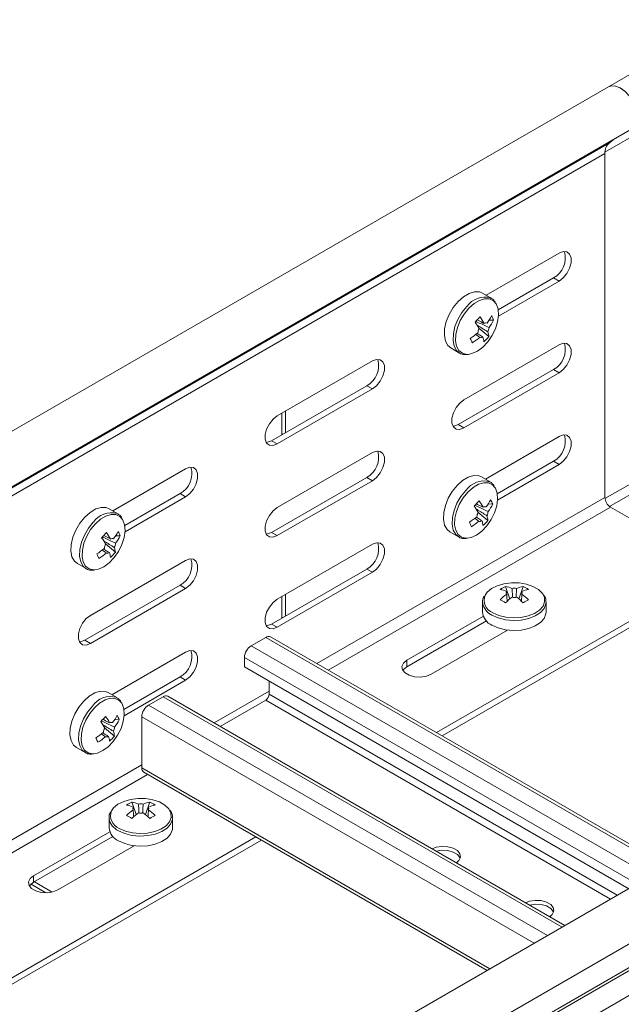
# Model space of a CAD drawing. Header units: millimetres. Extents: x -6 to 5206, y -8403 to -276.
# Tile 4 of 65: x 681 to 795, y -7216 to -7030. Entities that reach past the tile are written whole.
import ezdxf

# ---------------------------------------------------------------- set-up
doc = ezdxf.new("R2010")
doc.units = ezdxf.units.MM

msp = doc.modelspace()

# ---------------------------------------------------------------- linework, layer by layer
at = {"color": 7, "linetype": 'Continuous', "lineweight": 15}
for p, q in [((2058.54, -6311.97), (792.82, -7042.66)), ((792.82, -7042.66), (406.03, -7265.95)), ((410.58, -7273.83), (797.37, -7050.54)), ((406.23, -7276.53), (793.02, -7053.25)), ((406.47, -7276.38), (793.26, -7053.09)), ((793.26, -7053.09), (793.02, -7053.25)), ((405.36, -7278.56), (792.14, -7055.27)), ((792.14, -7055.27), (792.14, -7120.38)), ((769.68, -7082.11), (783.48, -7074.15)), ((771.95, -7084.88), (782.42, -7078.84)), ((783.48, -7079.45), (772, -7086.08)), ((782.42, -7078.84), (783.48, -7079.45)), ((770.62, -7082.66), (768.98, -7081.71)), ((770.62, -7082.66), (770.53, -7082.61)), ((771.08, -7086.86), (770.24, -7086.81)), ((770.17, -7089.93), (768.29, -7088.36)), ((762.98, -7092.1), (764.63, -7093.05)), ((765.45, -7101.91), (783.48, -7091.5)), ((730.09, -7104.97), (748.13, -7094.56)), ((764.39, -7106.6), (782.42, -7096.19)), ((782.42, -7096.19), (783.48, -7096.81)), ((783.48, -7096.81), (765.45, -7107.21)), ((729.03, -7109.66), (747.07, -7099.25)), ((748.13, -7099.86), (730.09, -7110.27)), ((747.07, -7099.25), (748.13, -7099.86)), ((730.98, -7108.33), (730.98, -7104.46)), ((731.69, -7108.13), (731.69, -7104.05)), ((764.39, -7106.6), (765.45, -7107.21)), ((730.97, -7108.54), (730.98, -7108.33)), ((769.51, -7116.92), (783.48, -7108.85)), ((729.03, -7109.66), (730.09, -7110.27)), ((730.09, -7122.32), (748.13, -7111.91)), ((698.97, -7122.93), (712.77, -7114.97)), ((771.78, -7119.69), (782.42, -7113.54)), ((783.48, -7114.16), (771.83, -7120.88)), ((782.42, -7113.54), (783.48, -7114.16)), ((729.03, -7127.01), (747.07, -7116.6)), ((747.07, -7116.6), (748.13, -7117.22)), ((770.45, -7117.46), (768.8, -7116.51)), ((748.13, -7117.22), (730.09, -7127.62)), ((770.45, -7117.46), (770.36, -7117.41)), ((926.22, -7119.67), (539.43, -7342.95)), ((701.24, -7125.7), (711.71, -7119.66)), ((712.77, -7120.27), (701.29, -7126.9)), ((711.71, -7119.66), (712.77, -7120.27)), ((699.91, -7123.48), (698.27, -7122.53)), ((770.9, -7121.67), (770.06, -7121.62)), ((793.2, -7122.22), (813.71, -7134.06)), ((699.91, -7123.48), (699.82, -7123.43)), ((769.99, -7124.74), (768.11, -7123.16)), ((544.18, -7350.7), (930.97, -7127.41)), ((700.37, -7127.68), (699.52, -7127.63)), ((729.03, -7127.01), (730.09, -7127.62)), ((762.8, -7126.9), (764.45, -7127.85)), ((699.46, -7130.75), (697.58, -7129.18)), ((730.09, -7139.67), (748.13, -7129.26)), ((544.31, -7355.1), (931.09, -7131.82)), ((544.55, -7355.54), (931.34, -7132.25)), ((692.27, -7132.92), (693.91, -7133.87)), ((694.74, -7142.73), (712.77, -7132.32)), ((729.03, -7144.36), (747.07, -7133.95)), ((748.13, -7134.57), (730.09, -7144.98)), ((747.07, -7133.95), (748.13, -7134.57)), ((760.24, -7164.92), (813.71, -7134.06)), ((761.31, -7165.54), (813.71, -7135.28)), ((545.67, -7359.62), (932.5, -7136.3)), ((693.68, -7147.42), (711.71, -7137.01)), ((711.71, -7137.01), (712.77, -7137.63)), ((773.31, -7137.23), (774.13, -7139.62)), ((776.68, -7137.23), (775.86, -7139.62)), ((712.77, -7137.63), (694.74, -7148.03)), ((730.98, -7143.04), (730.98, -7139.16)), ((731.69, -7142.83), (731.69, -7138.75)), ((773.55, -7138.2), (773.57, -7138.51)), ((769, -7140.22), (769, -7142.12)), ((781, -7142.12), (781, -7140.22)), ((730.97, -7143.24), (730.98, -7143.04)), ((769.13, -7142.85), (754.67, -7151.2)), ((729.03, -7144.36), (730.09, -7144.98)), ((754.67, -7152.43), (769.7, -7143.75)), ((804.03, -7190.2), (728.84, -7146.79)), ((759.26, -7153.86), (773.73, -7145.51)), ((773.34, -7145.45), (773.58, -7145.59)), ((693.68, -7147.42), (694.74, -7148.03)), ((725.18, -7148.47), (727.94, -7146.88)), ((698.8, -7157.74), (712.77, -7149.67)), ((723.91, -7152.48), (723.91, -7150.68)), ((754.67, -7152.43), (754.67, -7151.2)), ((796.65, -7194.47), (723.91, -7152.48)), ((701.07, -7160.51), (711.71, -7154.36)), ((712.77, -7154.98), (701.12, -7161.71)), ((711.71, -7154.36), (712.77, -7154.98)), ((728.57, -7155.17), (728.57, -7157.65)), ((699.74, -7158.28), (698.09, -7157.33)), ((699.74, -7158.28), (699.64, -7158.23)), ((705.74, -7159.7), (708.49, -7158.11)), ((784.59, -7201.43), (709.39, -7158.02)), ((727.94, -7158.75), (719.3, -7163.74)), ((700.19, -7162.49), (699.35, -7162.44)), ((704.46, -7171.57), (704.46, -7161.9)), ((699.28, -7165.56), (697.4, -7163.98)), ((692.09, -7167.72), (693.74, -7168.67)), ((704.84, -7172.4), (769.86, -7209.93)), ((702.6, -7178.05), (703.42, -7180.44)), ((705.97, -7178.05), (705.15, -7180.44)), ((702.84, -7179.02), (702.86, -7179.33)), ((698.29, -7181.04), (698.29, -7182.94)), ((710.29, -7182.94), (710.29, -7181.04)), ((698.42, -7183.67), (683.96, -7192.02)), ((551.65, -7285.34), (726.07, -7184.65)), ((552.71, -7285.96), (727.13, -7185.27)), ((683.96, -7193.25), (698.99, -7184.57)), ((688.55, -7194.68), (703.02, -7186.33)), ((702.63, -7186.27), (702.87, -7186.41)), ((683.96, -7193.25), (683.96, -7192.02)), ((687.49, -7195.09), (684.13, -7193.15)), ((686.32, -7195.23), (683.49, -7193.59))]:
    msp.add_line(p, q, dxfattribs=at)
at = {"color": 8, "linetype": 'Continuous', "lineweight": 15}
for p, q in [((792.15, -7055.02), (2057.65, -6324.46)), ((792.16, -7120.62), (899.62, -7058.58)), ((793.01, -7122.09), (899.72, -7060.48)), ((731.16, -7108.44), (730.98, -7108.33)), ((737.62, -7151.86), (792.14, -7120.38)), ((739.74, -7153.09), (793.2, -7122.22)), ((731.16, -7143.14), (730.98, -7143.04)), ((800.75, -7192.1), (725.18, -7148.47)), ((803.5, -7190.51), (727.94, -7146.88)), ((798.2, -7193.57), (723.91, -7150.68)), ((718.17, -7163.09), (728.57, -7157.08)), ((794.49, -7195.71), (728.57, -7157.65)), ((781.3, -7203.32), (705.74, -7159.7)), ((784.06, -7201.73), (708.49, -7158.11)), ((793.22, -7196.44), (727.94, -7158.75)), ((778.76, -7204.79), (704.46, -7161.9)), ((529.02, -7272.28), (704.46, -7171)), ((531.14, -7273.51), (705.56, -7172.82)), ((770.38, -7209.63), (704.46, -7171.57))]:
    msp.add_line(p, q, dxfattribs=at)
at = {"color": 7, "linetype": 'Continuous', "lineweight": 15, "flags": 128}
for points in [[(797.37, -7050.54), (797.58, -7050.4), (798.05, -7049.77), (798.29, -7048.9), (798.27, -7047.85), (798, -7046.69), (797.51, -7045.53), (796.82, -7044.45), (795.99, -7043.54), (795.09, -7042.88), (794.19, -7042.51), (793.37, -7042.47), (792.82, -7042.66)], [(797.37, -7050.54), (797.65, -7050.33), (798.09, -7049.68), (798.3, -7048.79), (798.26, -7047.73), (797.97, -7046.58), (797.45, -7045.43), (796.76, -7044.37), (795.93, -7043.49), (795.03, -7042.85), (794.15, -7042.5), (793.33, -7042.47), (792.82, -7042.66)], [(793.77, -7052.62), (793.7, -7052.71), (793.26, -7053.09)], [(783.48, -7074.15), (784.27, -7073.85), (784.96, -7073.91), (785.47, -7074.32), (785.74, -7075.03), (785.74, -7075.95), (785.47, -7076.98), (784.96, -7077.98), (784.27, -7078.84), (783.48, -7079.45)], [(768.98, -7081.71), (768.42, -7081.49), (767.48, -7081.45), (766.45, -7081.76), (765.39, -7082.39), (764.36, -7083.31)], [(764.36, -7083.31), (763.44, -7084.45), (762.67, -7085.75), (762.12, -7087.11), (761.8, -7088.47), (761.75, -7089.72), (761.97, -7090.8), (762.43, -7091.64), (762.98, -7092.1)], [(766.28, -7093.3), (766.98, -7093.17), (768, -7092.71), (769.01, -7091.96), (769.96, -7090.96), (770.77, -7089.78), (771.41, -7088.49), (771.84, -7087.17), (772.01, -7085.9), (771.93, -7084.77), (771.6, -7083.85), (771.54, -7083.74)], [(783.48, -7091.5), (784.27, -7091.2), (784.96, -7091.27), (785.47, -7091.68), (785.74, -7092.38), (785.74, -7093.31), (785.47, -7094.33), (784.96, -7095.33), (784.27, -7096.19), (783.48, -7096.81)], [(748.13, -7094.56), (748.91, -7094.26), (749.6, -7094.32), (750.12, -7094.73), (750.39, -7095.44), (750.39, -7096.36), (750.12, -7097.39), (749.6, -7098.39), (748.91, -7099.25), (748.13, -7099.86)], [(765.45, -7107.21), (764.66, -7107.51), (763.97, -7107.45), (763.46, -7107.04), (763.19, -7106.33), (763.19, -7105.41), (763.46, -7104.38), (763.97, -7103.38), (764.66, -7102.52), (765.45, -7101.91)], [(730.09, -7110.27), (729.31, -7110.57), (728.62, -7110.5), (728.1, -7110.09), (727.83, -7109.39), (727.83, -7108.46), (728.1, -7107.44), (728.62, -7106.44), (729.31, -7105.58), (730.09, -7104.97)], [(763.38, -7106.91), (763.6, -7106.9), (764.39, -7106.6)], [(783.48, -7108.85), (784.27, -7108.56), (784.96, -7108.62), (785.47, -7109.03), (785.74, -7109.74), (785.74, -7110.66), (785.47, -7111.68), (784.96, -7112.68), (784.27, -7113.54), (783.48, -7114.16)], [(728.03, -7109.97), (728.25, -7109.95), (729.03, -7109.66)], [(748.13, -7111.91), (748.91, -7111.61), (749.6, -7111.68), (750.12, -7112.09), (750.39, -7112.79), (750.39, -7113.72), (750.12, -7114.74), (749.6, -7115.74), (748.91, -7116.6), (748.13, -7117.22)], [(712.77, -7114.97), (713.56, -7114.67), (714.25, -7114.73), (714.76, -7115.14), (715.03, -7115.85), (715.03, -7116.77), (714.76, -7117.8), (714.25, -7118.8), (713.56, -7119.66), (712.77, -7120.27)], [(768.8, -7116.51), (768.25, -7116.29), (767.31, -7116.26), (766.27, -7116.57), (765.21, -7117.2), (764.18, -7118.12)], [(764.18, -7118.12), (763.26, -7119.26), (762.5, -7120.55), (761.94, -7121.92), (761.63, -7123.27), (761.57, -7124.53), (761.79, -7125.61), (762.26, -7126.44), (762.8, -7126.9)], [(766.1, -7128.1), (766.8, -7127.97), (767.82, -7127.51), (768.83, -7126.76), (769.78, -7125.77), (770.6, -7124.59), (771.24, -7123.3), (771.66, -7121.98), (771.84, -7120.71), (771.76, -7119.58), (771.43, -7118.65), (771.37, -7118.55)], [(698.27, -7122.53), (697.71, -7122.31), (696.77, -7122.27), (695.74, -7122.58), (694.68, -7123.22), (693.65, -7124.13)], [(730.09, -7127.62), (729.31, -7127.92), (728.62, -7127.86), (728.1, -7127.45), (727.83, -7126.74), (727.83, -7125.82), (728.1, -7124.79), (728.62, -7123.79), (729.31, -7122.93), (730.09, -7122.32)], [(693.65, -7124.13), (692.73, -7125.27), (691.96, -7126.57), (691.4, -7127.93), (691.09, -7129.29), (691.04, -7130.55), (691.25, -7131.62), (691.72, -7132.46), (692.27, -7132.92)], [(695.57, -7134.12), (696.27, -7133.99), (697.29, -7133.53), (698.3, -7132.78), (699.24, -7131.78), (700.06, -7130.6), (700.7, -7129.31), (701.13, -7127.99), (701.3, -7126.73), (701.22, -7125.59), (700.89, -7124.67), (700.83, -7124.56)], [(728.03, -7127.33), (728.25, -7127.31), (729.03, -7127.01)], [(748.13, -7129.26), (748.91, -7128.97), (749.6, -7129.03), (750.12, -7129.44), (750.39, -7130.15), (750.39, -7131.07), (750.12, -7132.09), (749.6, -7133.09), (748.91, -7133.95), (748.13, -7134.57)], [(712.77, -7132.32), (713.56, -7132.02), (714.25, -7132.09), (714.76, -7132.5), (715.03, -7133.2), (715.03, -7134.13), (714.76, -7135.15), (714.25, -7136.15), (713.56, -7137.01), (712.77, -7137.63)], [(780.37, -7138.64), (780.29, -7138.54), (779.56, -7137.82), (778.53, -7137.23), (777.29, -7136.8), (775.9, -7136.57), (774.45, -7136.54), (773.04, -7136.73), (771.75, -7137.11), (770.67, -7137.66), (769.85, -7138.35), (769.46, -7138.91)], [(730.09, -7144.98), (729.31, -7145.27), (728.62, -7145.21), (728.1, -7144.8), (727.83, -7144.09), (727.83, -7143.17), (728.1, -7142.14), (728.62, -7141.14), (729.31, -7140.28), (730.09, -7139.67)], [(769, -7140.22), (769, -7140.33), (769, -7140.4)], [(694.74, -7148.03), (693.95, -7148.33), (693.26, -7148.27), (692.75, -7147.86), (692.48, -7147.15), (692.48, -7146.23), (692.75, -7145.2), (693.26, -7144.2), (693.95, -7143.34), (694.74, -7142.73)], [(770.75, -7144.57), (771.94, -7145.1), (773.32, -7145.45), (774.81, -7145.58), (776.31, -7145.5), (777.72, -7145.21), (778.96, -7144.72), (779.96, -7144.07), (780.64, -7143.29), (780.97, -7142.45), (781, -7142.12)], [(728.03, -7144.68), (728.25, -7144.66), (729.03, -7144.36)], [(692.67, -7147.74), (692.89, -7147.72), (693.68, -7147.42)], [(712.77, -7149.67), (713.56, -7149.38), (714.25, -7149.44), (714.76, -7149.85), (715.03, -7150.56), (715.03, -7151.48), (714.76, -7152.5), (714.25, -7153.5), (713.56, -7154.36), (712.77, -7154.98)], [(754.67, -7151.2), (754.02, -7151.74), (753.73, -7152.37), (753.83, -7153.02), (754.3, -7153.61), (755.1, -7154.07), (756.12, -7154.34), (757.25, -7154.4), (758.34, -7154.23), (759.26, -7153.86)], [(753.89, -7153.14), (754.02, -7152.96), (754.67, -7152.43)], [(698.09, -7157.33), (697.54, -7157.11), (696.6, -7157.08), (695.56, -7157.39), (694.5, -7158.02), (693.47, -7158.94)], [(693.47, -7158.94), (692.55, -7160.08), (691.78, -7161.37), (691.23, -7162.74), (690.91, -7164.09), (690.86, -7165.35), (691.08, -7166.43), (691.55, -7167.26), (692.09, -7167.72)], [(695.39, -7168.92), (696.09, -7168.79), (697.11, -7168.33), (698.12, -7167.58), (699.07, -7166.59), (699.89, -7165.41), (700.53, -7164.12), (700.95, -7162.8), (701.13, -7161.53), (701.05, -7160.4), (700.72, -7159.47), (700.66, -7159.37)], [(709.66, -7179.46), (709.58, -7179.36), (708.85, -7178.64), (707.82, -7178.05), (706.58, -7177.62), (705.19, -7177.39), (703.74, -7177.37), (702.33, -7177.55), (701.04, -7177.93), (699.96, -7178.48), (699.14, -7179.17), (698.75, -7179.73)], [(698.29, -7181.04), (698.29, -7181.15), (698.29, -7181.22)], [(700.04, -7185.39), (701.23, -7185.92), (702.61, -7186.27), (704.1, -7186.4), (705.59, -7186.32), (707.01, -7186.03), (708.25, -7185.54), (709.25, -7184.89), (709.93, -7184.11), (710.26, -7183.27), (710.29, -7182.94)], [(764.02, -7189.56), (764.51, -7189.12), (764.8, -7188.49), (764.7, -7187.84), (764.22, -7187.25), (763.43, -7186.79), (762.4, -7186.52), (761.28, -7186.46), (760.19, -7186.63), (759.44, -7186.91)], [(764.75, -7188.7), (764.7, -7188.58), (764.22, -7187.99), (763.43, -7187.53), (762.4, -7187.25), (761.28, -7187.19), (760.21, -7187.36)], [(683.96, -7192.02), (683.31, -7192.56), (683.02, -7193.19), (683.12, -7193.84), (683.59, -7194.43), (684.39, -7194.89), (685.41, -7195.16), (686.54, -7195.22), (687.63, -7195.05), (688.55, -7194.68)], [(683.18, -7193.96), (683.31, -7193.78), (683.96, -7193.25)], [(781.7, -7199.76), (782.18, -7199.33), (782.48, -7198.7), (782.38, -7198.05), (781.9, -7197.46), (781.1, -7197), (780.08, -7196.72), (778.96, -7196.67), (777.87, -7196.83), (777.12, -7197.11)], [(782.43, -7198.9), (782.38, -7198.78), (781.9, -7198.19), (781.1, -7197.73), (780.08, -7197.46), (778.96, -7197.4), (777.89, -7197.56)]]:
    msp.add_lwpolyline(points, dxfattribs=at)
at = {"color": 8, "linetype": 'Continuous', "lineweight": 15, "flags": 128}
for points in [[(771.54, -7083.74), (771.04, -7083.18), (770.29, -7082.82), (769.38, -7082.79), (768.39, -7083.09), (767.37, -7083.7), (766.38, -7084.58)], [(766, -7084.26), (765.08, -7085.4), (764.32, -7086.7), (763.76, -7088.06), (763.45, -7089.42), (763.4, -7090.67), (763.61, -7091.75), (764.08, -7092.59), (764.67, -7093.07)], [(766.38, -7084.58), (765.49, -7085.67), (764.75, -7086.92), (764.22, -7088.24), (763.92, -7089.54), (763.87, -7090.75), (764.07, -7091.78), (764.52, -7092.59), (765.19, -7093.1), (766.02, -7093.3), (766.28, -7093.3)], [(771.37, -7118.55), (770.87, -7117.99), (770.11, -7117.63), (769.21, -7117.6), (768.21, -7117.89), (767.19, -7118.5), (766.2, -7119.38)], [(765.83, -7119.06), (764.9, -7120.21), (764.14, -7121.5), (763.58, -7122.87), (763.27, -7124.22), (763.22, -7125.48), (763.43, -7126.56), (763.9, -7127.39), (764.49, -7127.88)], [(766.2, -7119.38), (765.31, -7120.48), (764.58, -7121.72), (764.04, -7123.04), (763.74, -7124.34), (763.69, -7125.55), (763.9, -7126.59), (764.35, -7127.39), (765.01, -7127.91), (765.85, -7128.1), (766.1, -7128.1)], [(700.83, -7124.56), (700.33, -7124), (699.58, -7123.64), (698.67, -7123.61), (697.68, -7123.91), (696.65, -7124.52), (695.67, -7125.4)], [(695.29, -7125.08), (694.37, -7126.22), (693.61, -7127.52), (693.05, -7128.88), (692.74, -7130.24), (692.68, -7131.49), (692.9, -7132.57), (693.37, -7133.41), (693.95, -7133.89)], [(695.67, -7125.4), (694.78, -7126.49), (694.04, -7127.74), (693.51, -7129.06), (693.21, -7130.36), (693.16, -7131.57), (693.36, -7132.6), (693.81, -7133.41), (694.48, -7133.92), (695.31, -7134.12), (695.57, -7134.12)], [(770.92, -7142.22), (772.06, -7142.73), (773.39, -7143.06), (774.81, -7143.19), (776.26, -7143.11), (777.62, -7142.83), (778.81, -7142.36), (779.77, -7141.73), (780.43, -7140.99), (780.74, -7140.18), (780.7, -7139.34), (780.37, -7138.64)], [(770.75, -7142.67), (771.94, -7143.2), (773.32, -7143.55), (774.81, -7143.68), (776.31, -7143.6), (777.72, -7143.31), (778.96, -7142.82), (779.96, -7142.17), (780.64, -7141.4), (780.97, -7140.55), (781, -7140.2)], [(700.66, -7159.37), (700.15, -7158.81), (699.4, -7158.45), (698.5, -7158.42), (697.5, -7158.71), (696.48, -7159.32), (695.49, -7160.2)], [(695.12, -7159.88), (694.19, -7161.03), (693.43, -7162.32), (692.87, -7163.69), (692.56, -7165.04), (692.51, -7166.3), (692.72, -7167.38), (693.19, -7168.21), (693.78, -7168.7)], [(695.49, -7160.2), (694.6, -7161.3), (693.87, -7162.54), (693.33, -7163.86), (693.03, -7165.16), (692.98, -7166.37), (693.19, -7167.41), (693.64, -7168.21), (694.3, -7168.73), (695.14, -7168.92), (695.39, -7168.92)], [(700.2, -7183.04), (701.35, -7183.55), (702.68, -7183.88), (704.1, -7184.01), (705.54, -7183.93), (706.91, -7183.65), (708.1, -7183.18), (709.06, -7182.55), (709.72, -7181.81), (710.03, -7181), (709.99, -7180.16), (709.66, -7179.46)], [(700.04, -7183.49), (701.23, -7184.02), (702.61, -7184.37), (704.1, -7184.5), (705.59, -7184.42), (707.01, -7184.13), (708.25, -7183.64), (709.25, -7182.99), (709.93, -7182.22), (710.26, -7181.37), (710.29, -7181.02)]]:
    msp.add_lwpolyline(points, dxfattribs=at)
at = {"color": 7, "linetype": 'Continuous', "lineweight": 15}
for centre, radius, start, end in [((794.44, -7055.06), 2.3, 128.011, 185.256), ((780.37, -7075.07), 4.29, 298.461, 16.6994), ((753.32, -7072.77), 20.28, 314.6115, 318.4213), ((765.92, -7086.78), 1.78, 343.3433, 349.1762), ((755.34, -7095.28), 15.98, 29.3864, 34.5222), ((762.11, -7081.57), 9.67, 323.0383, 332.66), ((762.49, -7082.42), 9.67, 323.0383, 332.66), ((766.16, -7088.57), 5.21, 19.1396, 29.4035), ((754.41, -7096.26), 15.98, 29.3864, 34.5222), ((770.29, -7089.45), 2.21, 152.4333, 174.4003), ((769.61, -7088.11), 0.752, 72.8068, 118.3587), ((768.01, -7088.02), 2.21, 332.4333, 354.4003), ((759.95, -7079.6), 12.6, 302.1243, 310.1859), ((654.4, -7141.41), 123.36, 24.0549, 24.4882), ((760.34, -7080.45), 12.6, 302.1243, 310.1859), ((768.69, -7089.36), 0.752, 252.8068, 298.3587), ((765.19, -7091.31), 4.07, 5.689, 18.4933), ((763.13, -7084.18), 9.09, 312.2615, 320.7713), ((766.12, -7090.34), 4.07, 5.689, 18.4933), ((780.37, -7092.42), 4.29, 298.461, 16.6994), ((745.02, -7095.48), 4.29, 298.461, 16.6994), ((780.37, -7109.77), 4.29, 298.461, 16.6994), ((745.02, -7112.83), 4.29, 298.461, 16.6994), ((709.66, -7115.89), 4.29, 298.461, 16.6994), ((794.45, -7120.28), 2.31, 182.6055, 237.3945), ((753.15, -7107.57), 20.28, 314.6115, 318.4213), ((754.23, -7131.07), 15.98, 29.3864, 34.5222), ((765.74, -7121.58), 1.78, 343.3433, 349.1762), ((755.16, -7130.09), 15.98, 29.3864, 34.5222), ((769.44, -7122.91), 0.752, 72.8068, 118.3587), ((761.93, -7116.38), 9.67, 323.0383, 332.66), ((762.32, -7117.23), 9.67, 323.0383, 332.66), ((765.98, -7123.38), 5.21, 19.1396, 29.4035), ((759.78, -7114.41), 12.6, 302.1243, 310.1859), ((770.11, -7124.25), 2.21, 152.4333, 174.4003), ((767.84, -7122.83), 2.21, 332.4333, 354.4003), ((765.94, -7125.14), 4.07, 5.689, 18.4933), ((654.22, -7176.21), 123.36, 24.0549, 24.4882), ((760.16, -7115.26), 12.6, 302.1243, 310.1859), ((768.51, -7124.17), 0.752, 252.8068, 298.3587), ((765.02, -7126.12), 4.07, 5.689, 18.4933), ((762.95, -7118.99), 9.09, 312.2615, 320.7713), ((682.61, -7113.59), 20.28, 314.6115, 318.4213), ((683.7, -7137.08), 15.98, 29.3864, 34.5222), ((695.21, -7127.6), 1.78, 343.3433, 349.1762), ((684.62, -7136.1), 15.98, 29.3864, 34.5222), ((691.4, -7122.39), 9.67, 323.0383, 332.66), ((691.78, -7123.24), 9.67, 323.0383, 332.66), ((695.44, -7129.39), 5.21, 19.1396, 29.4035), ((699.58, -7130.27), 2.21, 152.4333, 174.4003), ((698.9, -7128.93), 0.752, 72.8068, 118.3587), ((697.3, -7128.84), 2.21, 332.4333, 354.4003), ((695.41, -7131.16), 4.07, 5.689, 18.4933), ((745.02, -7130.18), 4.29, 298.461, 16.6994), ((689.24, -7120.42), 12.6, 302.1243, 310.1859), ((583.69, -7182.23), 123.36, 24.0549, 24.4882), ((689.63, -7121.27), 12.6, 302.1243, 310.1859), ((697.98, -7130.18), 0.752, 252.8068, 298.3587), ((694.48, -7132.13), 4.07, 5.689, 18.4933), ((692.42, -7125.01), 9.09, 312.2615, 320.7713), ((709.66, -7133.24), 4.29, 298.461, 16.6994), ((776.28, -7143.53), 6.96, 115.2175, 124.7771), ((772, -7143.61), 6.51, 66.8806, 78.3425), ((778, -7143.61), 6.51, 101.6575, 113.1194), ((773.72, -7143.53), 6.96, 55.2229, 64.7825), ((770.99, -7144.19), 6.51, 66.8806, 78.3425), ((781.03, -7148.87), 12.61, 126.3918, 133.7637), ((782.04, -7149.45), 12.61, 126.3918, 133.7637), ((774.01, -7138.46), 0.53, 151.0984, 208.9016), ((775, -7140.16), 2.58, 80.0893, 99.9107), ((775, -7136.75), 2.58, 260.0893, 279.9107), ((767.96, -7149.45), 12.61, 46.2363, 53.6082), ((779, -7144.19), 6.51, 101.6575, 113.1194), ((775.98, -7138.46), 0.53, 331.0984, 28.9016), ((768.96, -7148.87), 12.61, 46.2363, 53.6082), ((762.44, -7158), 20.74, 58.4011, 61.6043), ((787.55, -7158), 20.74, 118.3957, 121.5989), ((771.88, -7141.91), 2.89, 184.2066, 247.1136), ((728.47, -7147.62), 0.905, 65.6929, 125.6176), ((726.67, -7150.8), 2.77, 122.6055, 177.3945), ((709.66, -7150.59), 4.29, 298.461, 16.6994), ((709.02, -7158.84), 0.905, 65.6929, 125.6176), ((727.19, -7157.59), 1.38, 302.6055, 357.3945), ((707.23, -7162.03), 2.77, 122.6055, 177.3945), ((691.22, -7157.2), 9.67, 323.0383, 332.66), ((695.27, -7164.2), 5.21, 19.1396, 29.4035), ((682.44, -7148.39), 20.28, 314.6115, 318.4213), ((683.52, -7171.89), 15.98, 29.3864, 34.5222), ((695.03, -7162.4), 1.78, 343.3433, 349.1762), ((684.45, -7170.91), 15.98, 29.3864, 34.5222), ((698.72, -7163.73), 0.752, 72.8068, 118.3587), ((691.6, -7158.05), 9.67, 323.0383, 332.66), ((689.07, -7155.23), 12.6, 302.1243, 310.1859), ((699.4, -7165.07), 2.21, 152.4333, 174.4003), ((697.13, -7163.65), 2.21, 332.4333, 354.4003), ((695.23, -7165.96), 4.07, 5.689, 18.4933), ((583.51, -7217.03), 123.36, 24.0549, 24.4882), ((689.45, -7156.08), 12.6, 302.1243, 310.1859), ((697.8, -7164.99), 0.752, 252.8068, 298.3587), ((694.3, -7166.94), 4.07, 5.689, 18.4933), ((692.24, -7159.81), 9.09, 312.2615, 320.7713), ((705.34, -7171.67), 0.887, 173.7012, 234.9867), ((705.57, -7184.35), 6.96, 115.2175, 124.7771), ((701.29, -7184.43), 6.51, 66.8806, 78.3425), ((704.29, -7180.98), 2.58, 80.0893, 99.9107), ((707.29, -7184.43), 6.51, 101.6575, 113.1194), ((703.01, -7184.35), 6.96, 55.2229, 64.7825), ((700.28, -7185.01), 6.51, 66.8806, 78.3425), ((710.32, -7189.69), 12.61, 126.3918, 133.7637), ((711.32, -7190.27), 12.61, 126.3918, 133.7637), ((703.3, -7179.28), 0.53, 151.0984, 208.9016), ((704.29, -7177.57), 2.58, 260.0893, 279.9107), ((697.25, -7190.27), 12.61, 46.2363, 53.6082), ((708.29, -7185.01), 6.51, 101.6575, 113.1194), ((705.27, -7179.28), 0.53, 331.0984, 28.9016), ((698.25, -7189.69), 12.61, 46.2363, 53.6082), ((691.73, -7198.82), 20.74, 58.4011, 61.6043), ((716.84, -7198.82), 20.74, 118.3957, 121.5989), ((701.17, -7182.73), 2.89, 184.2066, 247.1136)]:
    msp.add_arc(centre, radius, start, end, dxfattribs=at)
at = {"color": 8, "linetype": 'Continuous', "lineweight": 15}
for centre, radius, start, end in [((769.44, -7086.64), 4.18, 74.8672, 145.2608), ((769.26, -7121.45), 4.18, 74.8672, 145.2608), ((698.73, -7127.46), 4.18, 74.8672, 145.2608), ((771.8, -7139.86), 2.52, 157.8664, 249.5285), ((772.06, -7139.85), 3.11, 190.0911, 245.0882), ((698.55, -7162.27), 4.18, 74.8672, 145.2608), ((701.08, -7180.68), 2.52, 157.8664, 249.5285), ((701.35, -7180.67), 3.11, 190.0911, 245.0882)]:
    msp.add_arc(centre, radius, start, end, dxfattribs=at)
at = {"color": 7, "linetype": 'Continuous', "lineweight": 15}
for points, knots in [([(771.37, -7083.38), (771.26, -7083.22), (771.04, -7082.89), (770.69, -7082.72), (770.5, -7082.63)], [0, 0, 0, 0, 0.459639, 1, 1, 1, 1]), ([(767.67, -7087.06), (767.72, -7087.08), (768.48, -7087.43), (769.33, -7087.82), (770.12, -7088.19), (770.22, -7088.24)], [0, 0, 0, 0, 0.0582091, 0.8872294, 1, 1, 1, 1]), ([(767.96, -7086.76), (768.3, -7086.94), (768.74, -7087.17), (769.17, -7087.4), (769.25, -7087.44)], [0, 0, 0, 0, 0.800872, 1, 1, 1, 1]), ([(769.98, -7089.05), (769.89, -7088.99), (769.2, -7088.56), (768.5, -7088.12), (767.91, -7087.75)], [0, 0, 0, 0, 0.132785, 1, 1, 1, 1]), ([(768.47, -7090.08), (768.39, -7090.02), (768.12, -7089.84), (767.86, -7089.65), (767.68, -7089.52)], [0, 0, 0, 0, 0.314307, 1, 1, 1, 1]), ([(767.98, -7089.35), (768.24, -7089.52), (768.6, -7089.74), (768.96, -7089.97), (769.05, -7090.02)], [0, 0, 0, 0, 0.743509, 1, 1, 1, 1]), ([(764.68, -7093.07), (764.69, -7093.08), (764.92, -7093.27), (765.41, -7093.38), (765.9, -7093.35), (766.08, -7093.34)], [0, 0, 0, 0, 0.027217, 0.636318, 1, 1, 1, 1]), ([(771.19, -7118.18), (771.09, -7118.03), (770.86, -7117.7), (770.51, -7117.52), (770.32, -7117.43)], [0, 0, 0, 0, 0.459639, 1, 1, 1, 1]), ([(767.5, -7121.86), (767.55, -7121.89), (768.3, -7122.23), (769.15, -7122.63), (769.95, -7123), (770.04, -7123.04)], [0, 0, 0, 0, 0.0582091, 0.8872294, 1, 1, 1, 1]), ([(769.8, -7123.85), (769.71, -7123.79), (769.02, -7123.36), (768.33, -7122.93), (767.73, -7122.55)], [0, 0, 0, 0, 0.132785, 1, 1, 1, 1]), ([(767.78, -7121.57), (768.13, -7121.75), (768.56, -7121.98), (768.99, -7122.2), (769.08, -7122.25)], [0, 0, 0, 0, 0.800872, 1, 1, 1, 1]), ([(700.66, -7124.2), (700.55, -7124.04), (700.33, -7123.71), (699.98, -7123.54), (699.79, -7123.45)], [0, 0, 0, 0, 0.4596393, 1, 1, 1, 1]), ([(768.29, -7124.89), (768.21, -7124.83), (767.95, -7124.64), (767.69, -7124.46), (767.51, -7124.33)], [0, 0, 0, 0, 0.314307, 1, 1, 1, 1]), ([(767.8, -7124.16), (768.07, -7124.32), (768.42, -7124.55), (768.78, -7124.77), (768.87, -7124.83)], [0, 0, 0, 0, 0.743509, 1, 1, 1, 1]), ([(696.96, -7127.88), (697.01, -7127.9), (697.77, -7128.25), (698.61, -7128.64), (699.41, -7129.01), (699.51, -7129.06)], [0, 0, 0, 0, 0.058209, 0.887229, 1, 1, 1, 1]), ([(697.25, -7127.58), (697.59, -7127.76), (698.02, -7127.99), (698.46, -7128.22), (698.54, -7128.26)], [0, 0, 0, 0, 0.800872, 1, 1, 1, 1]), ([(764.5, -7127.87), (764.51, -7127.88), (764.74, -7128.07), (765.24, -7128.19), (765.72, -7128.15), (765.9, -7128.14)], [0, 0, 0, 0, 0.027217, 0.636318, 1, 1, 1, 1]), ([(699.27, -7129.87), (699.17, -7129.81), (698.48, -7129.38), (697.79, -7128.94), (697.2, -7128.57)], [0, 0, 0, 0, 0.132785, 1, 1, 1, 1]), ([(697.76, -7130.9), (697.68, -7130.84), (697.41, -7130.66), (697.15, -7130.47), (696.97, -7130.34)], [0, 0, 0, 0, 0.314307, 1, 1, 1, 1]), ([(697.27, -7130.17), (697.53, -7130.34), (697.89, -7130.56), (698.25, -7130.79), (698.34, -7130.84)], [0, 0, 0, 0, 0.743509, 1, 1, 1, 1]), ([(693.97, -7133.89), (693.98, -7133.9), (694.21, -7134.09), (694.7, -7134.2), (695.19, -7134.17), (695.37, -7134.16)], [0, 0, 0, 0, 0.027217, 0.636318, 1, 1, 1, 1]), ([(769.31, -7139.08), (769.27, -7139.14), (769.05, -7139.45), (768.95, -7139.94), (769.02, -7140.33), (769.04, -7140.43)], [0, 0, 0, 0, 0.129925, 0.787661, 1, 1, 1, 1]), ([(773.65, -7140.06), (773.62, -7139.71), (773.59, -7139.26), (773.56, -7138.81), (773.55, -7138.71)], [0, 0, 0, 0, 0.779787, 1, 1, 1, 1]), ([(774.67, -7139.32), (774.64, -7138.86), (774.6, -7138.29), (774.56, -7137.73), (774.55, -7137.62)], [0, 0, 0, 0, 0.810742, 1, 1, 1, 1]), ([(775.44, -7137.62), (775.43, -7137.73), (775.4, -7138.29), (775.36, -7138.85), (775.33, -7139.31)], [0, 0, 0, 0, 0.190185, 1, 1, 1, 1]), ([(776.44, -7138.71), (776.44, -7138.81), (776.41, -7139.26), (776.37, -7139.71), (776.35, -7140.06)], [0, 0, 0, 0, 0.220213, 1, 1, 1, 1]), ([(776.41, -7138.72), (776.41, -7138.65), (776.43, -7138.48), (776.44, -7138.31), (776.44, -7138.2)], [0, 0, 0, 0, 0.380052, 1, 1, 1, 1]), ([(780.96, -7140.2), (780.96, -7140.07), (780.99, -7139.66), (780.81, -7139.17), (780.56, -7138.86), (780.51, -7138.79)], [0, 0, 0, 0, 0.255212, 0.837087, 1, 1, 1, 1]), ([(700.48, -7159), (700.38, -7158.85), (700.15, -7158.52), (699.8, -7158.34), (699.61, -7158.25)], [0, 0, 0, 0, 0.459639, 1, 1, 1, 1]), ([(696.79, -7162.68), (696.84, -7162.71), (697.59, -7163.05), (698.44, -7163.45), (699.23, -7163.82), (699.33, -7163.86)], [0, 0, 0, 0, 0.058209, 0.887229, 1, 1, 1, 1]), ([(699.09, -7164.67), (699, -7164.61), (698.31, -7164.18), (697.62, -7163.75), (697.02, -7163.37)], [0, 0, 0, 0, 0.132785, 1, 1, 1, 1]), ([(697.07, -7162.39), (697.42, -7162.57), (697.85, -7162.8), (698.28, -7163.02), (698.37, -7163.07)], [0, 0, 0, 0, 0.800872, 1, 1, 1, 1]), ([(697.58, -7165.71), (697.5, -7165.65), (697.24, -7165.46), (696.98, -7165.28), (696.8, -7165.15)], [0, 0, 0, 0, 0.314307, 1, 1, 1, 1]), ([(697.09, -7164.98), (697.36, -7165.14), (697.71, -7165.37), (698.07, -7165.59), (698.16, -7165.65)], [0, 0, 0, 0, 0.743509, 1, 1, 1, 1]), ([(693.79, -7168.69), (693.8, -7168.7), (694.03, -7168.89), (694.53, -7169.01), (695.01, -7168.98), (695.19, -7168.96)], [0, 0, 0, 0, 0.027217, 0.636318, 1, 1, 1, 1]), ([(703.96, -7180.14), (703.92, -7179.68), (703.89, -7179.11), (703.85, -7178.55), (703.84, -7178.44)], [0, 0, 0, 0, 0.810742, 1, 1, 1, 1]), ([(704.73, -7178.44), (704.72, -7178.55), (704.69, -7179.11), (704.65, -7179.67), (704.62, -7180.13)], [0, 0, 0, 0, 0.190185, 1, 1, 1, 1]), ([(698.6, -7179.9), (698.56, -7179.96), (698.34, -7180.28), (698.24, -7180.76), (698.31, -7181.15), (698.33, -7181.25)], [0, 0, 0, 0, 0.129925, 0.787661, 1, 1, 1, 1]), ([(702.94, -7180.88), (702.91, -7180.53), (702.88, -7180.08), (702.84, -7179.63), (702.84, -7179.54)], [0, 0, 0, 0, 0.7797868, 1, 1, 1, 1]), ([(705.73, -7179.54), (705.73, -7179.63), (705.69, -7180.08), (705.66, -7180.53), (705.64, -7180.88)], [0, 0, 0, 0, 0.220213, 1, 1, 1, 1]), ([(705.7, -7179.54), (705.7, -7179.47), (705.72, -7179.3), (705.73, -7179.13), (705.73, -7179.02)], [0, 0, 0, 0, 0.380052, 1, 1, 1, 1]), ([(710.24, -7181.02), (710.25, -7180.89), (710.28, -7180.48), (710.1, -7179.99), (709.85, -7179.68), (709.8, -7179.61)], [0, 0, 0, 0, 0.255212, 0.837087, 1, 1, 1, 1])]:
    msp.add_open_spline(points, degree=3, knots=knots, dxfattribs=at)

doc.saveas('drawing.dxf')
